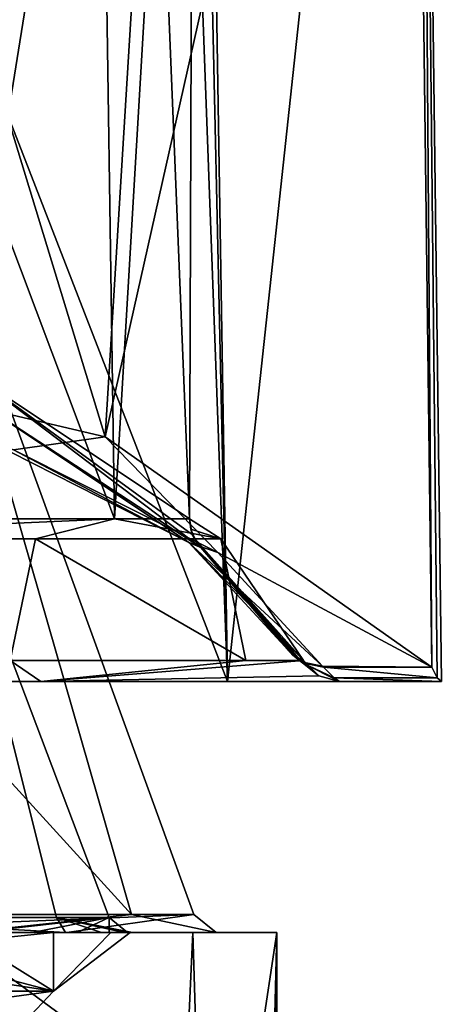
# Model space of a CAD drawing. Header units: millimetres. Extents: x -106 to 198, y -388 to 267.
# Tile 193 of 256: x 17.43 to 22.46, y 61.64 to 73.4. Entities that reach past the tile are written whole.
import ezdxf

# ---------------------------------------------------------------- set-up
doc = ezdxf.new("R2010")
doc.units = ezdxf.units.MM
doc.header["$LTSCALE"] = 52.148148
for name, color, linetype in [('1', 7, 'CONTINUOUS'), ('178', 7, 'CONTINUOUS'), ('179', 7, 'CONTINUOUS'), ('2', 7, 'CONTINUOUS'), ('282', 7, 'CONTINUOUS'), ('286', 7, 'CONTINUOUS'), ('288', 7, 'CONTINUOUS'), ('289', 7, 'CONTINUOUS'), ('3', 7, 'CONTINUOUS'), ('6427', 7, 'CONTINUOUS'), ('6428', 7, 'CONTINUOUS'), ('6442', 7, 'CONTINUOUS'), ('6443', 7, 'CONTINUOUS'), ('6447', 7, 'CONTINUOUS'), ('6448', 7, 'CONTINUOUS'), ('6508', 7, 'CONTINUOUS'), ('6761', 7, 'CONTINUOUS'), ('6763', 7, 'CONTINUOUS'), ('6765', 7, 'CONTINUOUS'), ('6766', 7, 'CONTINUOUS'), ('6767', 7, 'CONTINUOUS'), ('6768', 7, 'CONTINUOUS'), ('6771', 7, 'CONTINUOUS'), ('6772', 7, 'CONTINUOUS'), ('6773', 7, 'CONTINUOUS')]:
    doc.layers.add(name, color=color, linetype=linetype)

msp = doc.modelspace()

# ---------------------------------------------------------------- linework, layer by layer
at = {"layer": '1', "linetype": 'CONTINUOUS'}
for points in [[(17.992, 62.5, -8.461), (16.585, 62.5, -12.05), (14.21, 62.5, -13.907), (17.992, 62.5, -8.461)], [(17.832, 62.5, 5.794), (15.169, 62.5, 11.02), (17.578, 62.5, 6.604), (17.832, 62.5, 5.794)], [(17.578, 62.5, 6.604), (15.169, 62.5, 11.02), (16.887, 62.5, 8.211), (17.578, 62.5, 6.604)], [(16.585, 62.5, 12.05), (20.5, 62.5), (16.786, 62.5, 10.656), (16.585, 62.5, 12.05)], [(19.497, 62.5, -6.335), (16.585, 62.5, -12.05), (17.992, 62.5, -8.461), (19.497, 62.5, -6.335)], [(16.706, 62.5, -8.512), (17.832, 62.5, -5.794), (17.395, 62.5, -7.072), (16.706, 62.5, -8.512)], [(16.786, 62.5, 10.656), (20.5, 62.5), (19.774, 62.5, -2.074), (16.786, 62.5, 10.656)], [(17.395, 62.5, -7.072), (17.832, 62.5, -5.794), (17.978, 62.5, -5.423), (17.395, 62.5, -7.072)], [(18.116, 62.5, 4.939), (17.832, 62.5, 5.794), (17.578, 62.5, 6.604), (18.116, 62.5, 4.939)], [(18.519, 62.5, 2.934), (17.832, 62.5, 5.794), (18.497, 62.5, 3.232), (18.519, 62.5, 2.934)], [(18.497, 62.5, 3.232), (17.832, 62.5, 5.794), (18.116, 62.5, 4.939), (18.497, 62.5, 3.232)], [(17.832, 62.5, -5.794), (18.519, 62.5, -2.934), (17.978, 62.5, -5.423), (17.832, 62.5, -5.794)], [(17.978, 62.5, -5.423), (18.519, 62.5, -2.934), (18.404, 62.5, -3.726), (17.978, 62.5, -5.423)], [(19.774, 62.5, -2.074), (19.497, 62.5, -6.335), (17.992, 62.5, -8.461), (19.774, 62.5, -2.074)], [(18.404, 62.5, -3.726), (18.519, 62.5, -2.934), (18.671, 62.5, -1.997), (18.404, 62.5, -3.726)], [(18.718, 62.5, 1.497), (18.519, 62.5, 2.934), (18.497, 62.5, 3.232), (18.718, 62.5, 1.497)], [(18.75, 62.5), (18.519, 62.5, 2.934), (18.718, 62.5, 1.497), (18.75, 62.5)], [(18.519, 62.5, -2.934), (18.75, 62.5), (18.671, 62.5, -1.997), (18.519, 62.5, -2.934)], [(18.671, 62.5, -1.997), (18.75, 62.5), (18.776, 62.5, -0.251), (18.671, 62.5, -1.997)], [(18.776, 62.5, -0.251), (18.75, 62.5), (18.718, 62.5, 1.497), (18.776, 62.5, -0.251)], [(20.5, 62.5), (19.497, 62.5, -6.335), (19.774, 62.5, -2.074), (20.5, 62.5)]]:
    msp.add_3dface(points, dxfattribs=at)
at = {"layer": '178', "linetype": 'CONTINUOUS'}
for points in [[(15.169, 62.5, 11.02), (17.832, 62.5, 5.794), (11.021, 61.8, 15.169), (15.169, 62.5, 11.02)], [(11.021, 61.8, 15.169), (17.832, 62.5, 5.794), (17.832, 61.8, 5.794), (11.021, 61.8, 15.169)], [(17.832, 61.8, -5.794), (13.258, 62.5, -13.258), (11.021, 61.8, -15.169), (17.832, 61.8, -5.794)], [(15.169, 62.5, -11.02), (13.258, 62.5, -13.258), (17.832, 61.8, -5.794), (15.169, 62.5, -11.02)], [(16.706, 62.5, -8.512), (15.169, 62.5, -11.02), (17.832, 61.8, -5.794), (16.706, 62.5, -8.512)], [(17.832, 62.5, -5.794), (16.706, 62.5, -8.512), (17.832, 61.8, -5.794), (17.832, 62.5, -5.794)], [(17.832, 62.5, 5.794), (18.519, 62.5, 2.934), (17.832, 61.8, 5.794), (17.832, 62.5, 5.794)], [(18.519, 62.5, 2.934), (18.75, 62.5), (17.832, 61.8, 5.794), (18.519, 62.5, 2.934)], [(18.75, 62.5), (18.519, 62.5, -2.934), (17.832, 61.8, 5.794), (18.75, 62.5)], [(18.519, 62.5, -2.934), (17.832, 62.5, -5.794), (17.832, 61.8, -5.794), (18.519, 62.5, -2.934)], [(17.832, 61.8, 5.794), (18.519, 62.5, -2.934), (17.832, 61.8, -5.794), (17.832, 61.8, 5.794)]]:
    msp.add_3dface(points, dxfattribs=at)
at = {"layer": '179', "linetype": 'CONTINUOUS'}
for points in [[(11.021, 61.8, 15.169), (17.832, 61.8, 5.794), (10.433, 60.8, 14.36), (11.021, 61.8, 15.169)], [(10.433, 60.8, 14.36), (17.832, 61.8, 5.794), (16.881, 60.8, 5.485), (10.433, 60.8, 14.36)], [(17.832, 61.8, -5.794), (11.021, 61.8, -15.169), (16.881, 60.8, -5.485), (17.832, 61.8, -5.794)], [(17.832, 61.8, 5.794), (17.832, 61.8, -5.794), (16.881, 60.8, 5.485), (17.832, 61.8, 5.794)], [(16.881, 60.8, 5.485), (17.832, 61.8, -5.794), (16.881, 60.8, -5.485), (16.881, 60.8, 5.485)]]:
    msp.add_3dface(points, dxfattribs=at)
at = {"layer": '2', "linetype": 'CONTINUOUS'}
for points in [[(11.136, 45, -17.212), (16.585, 62.5, -12.05), (18.699, 45, -8.402), (11.136, 45, -17.212)], [(16.585, 62.5, -12.05), (19.497, 62.5, -6.335), (18.699, 45, -8.402), (16.585, 62.5, -12.05)], [(18.699, 45, -8.402), (19.497, 62.5, -6.335), (20.054, 44.226, -4.252), (18.699, 45, -8.402)], [(19.497, 62.5, -6.335), (20.5, 62.5), (20.054, 44.226, -4.252), (19.497, 62.5, -6.335)], [(20.054, 44.226, -4.252), (20.5, 62.5), (20.076, 44.185, -4.146), (20.054, 44.226, -4.252)], [(20.076, 44.185, -4.146), (20.5, 62.5), (20.5, 41.651), (20.076, 44.185, -4.146)]]:
    msp.add_3dface(points, dxfattribs=at)
at = {"layer": '282', "linetype": 'CONTINUOUS'}
for points in [[(15.95, 72.5, 5.182), (9.857, 72.5, 13.568), (18.765, 62.718, 7.151), (15.95, 72.5, 5.182)], [(18.765, 62.718, 7.151), (9.857, 72.5, 13.568), (11.394, 62.718, 16.536), (18.765, 62.718, 7.151)], [(13.364, 62.718, -14.989), (15.95, 72.5, -5.182), (19.509, 62.718, -4.759), (13.364, 62.718, -14.989)], [(15.95, 72.5, -5.182), (15.95, 72.5, 5.182), (19.509, 62.718, -4.759), (15.95, 72.5, -5.182)], [(19.509, 62.718, -4.759), (15.95, 72.5, 5.182), (18.765, 62.718, 7.151), (19.509, 62.718, -4.759)]]:
    msp.add_3dface(points, dxfattribs=at)
at = {"layer": '286', "linetype": 'CONTINUOUS'}
for points in [[(17.869, 62.681, -5.085), (16.633, 67.61, -5.404), (14.826, 62.681, -11.197), (17.869, 62.681, -5.085)], [(16.631, 62.681, 8.281), (16.633, 67.61, 5.404), (18.499, 62.681, 1.714), (16.631, 62.681, 8.281)], [(16.633, 67.61, 5.404), (16.633, 67.61, -5.404), (18.499, 62.681, 1.714), (16.633, 67.61, 5.404)], [(18.499, 62.681, 1.714), (16.633, 67.61, -5.404), (17.869, 62.681, -5.085), (18.499, 62.681, 1.714)]]:
    msp.add_3dface(points, dxfattribs=at)
at = {"layer": '288', "linetype": 'CONTINUOUS'}
for points in [[(16.786, 62.5, 10.656), (18.765, 62.718, 7.151), (11.394, 62.718, 16.536), (16.786, 62.5, 10.656)], [(14.21, 62.5, -13.907), (13.364, 62.718, -14.989), (19.509, 62.718, -4.759), (14.21, 62.5, -13.907)], [(17.992, 62.5, -8.461), (14.21, 62.5, -13.907), (19.509, 62.718, -4.759), (17.992, 62.5, -8.461)], [(16.786, 62.5, 10.656), (19.774, 62.5, -2.074), (18.765, 62.718, 7.151), (16.786, 62.5, 10.656)], [(19.774, 62.5, -2.074), (17.992, 62.5, -8.461), (19.509, 62.718, -4.759), (19.774, 62.5, -2.074)], [(19.774, 62.5, -2.074), (19.509, 62.718, -4.759), (18.765, 62.718, 7.151), (19.774, 62.5, -2.074)]]:
    msp.add_3dface(points, dxfattribs=at)
at = {"layer": '289', "linetype": 'CONTINUOUS'}
for points in [[(17.395, 62.5, -7.072), (17.978, 62.5, -5.423), (14.826, 62.681, -11.197), (17.395, 62.5, -7.072)], [(17.978, 62.5, -5.423), (17.869, 62.681, -5.085), (14.826, 62.681, -11.197), (17.978, 62.5, -5.423)], [(16.887, 62.5, 8.211), (16.631, 62.681, 8.281), (18.499, 62.681, 1.714), (16.887, 62.5, 8.211)], [(17.578, 62.5, 6.604), (16.887, 62.5, 8.211), (18.499, 62.681, 1.714), (17.578, 62.5, 6.604)], [(18.116, 62.5, 4.939), (17.578, 62.5, 6.604), (18.499, 62.681, 1.714), (18.116, 62.5, 4.939)], [(17.978, 62.5, -5.423), (18.404, 62.5, -3.726), (17.869, 62.681, -5.085), (17.978, 62.5, -5.423)], [(18.404, 62.5, -3.726), (18.671, 62.5, -1.997), (17.869, 62.681, -5.085), (18.404, 62.5, -3.726)], [(18.671, 62.5, -1.997), (18.776, 62.5, -0.251), (17.869, 62.681, -5.085), (18.671, 62.5, -1.997)], [(18.776, 62.5, -0.251), (18.718, 62.5, 1.497), (17.869, 62.681, -5.085), (18.776, 62.5, -0.251)], [(18.718, 62.5, 1.497), (18.499, 62.681, 1.714), (17.869, 62.681, -5.085), (18.718, 62.5, 1.497)], [(18.497, 62.5, 3.232), (18.116, 62.5, 4.939), (18.499, 62.681, 1.714), (18.497, 62.5, 3.232)], [(18.718, 62.5, 1.497), (18.497, 62.5, 3.232), (18.499, 62.681, 1.714), (18.718, 62.5, 1.497)]]:
    msp.add_3dface(points, dxfattribs=at)
at = {"layer": '3', "linetype": 'CONTINUOUS'}
for points in [[(17.582, 60.534, 10.541), (16.585, 62.5, 12.05), (12.995, 61.044, 15.855), (17.582, 60.534, 10.541)], [(20.5, 62.5), (16.585, 62.5, 12.05), (20.11, 59.905, 3.979), (20.5, 62.5)], [(20.11, 59.905, 3.979), (16.585, 62.5, 12.05), (17.582, 60.534, 10.541), (20.11, 59.905, 3.979)], [(20.5, 41.651), (20.5, 62.5), (20.11, 59.905, 3.979), (20.5, 41.651)]]:
    msp.add_3dface(points, dxfattribs=at)
at = {"layer": '6427', "linetype": 'CONTINUOUS'}
for points in [[(12.941, 65.5, 16.904), (17.681, 65.5, 11.857), (11.628, 65.5, 19.263), (12.941, 65.5, 16.904)], [(11.628, 65.5, 19.263), (17.681, 65.5, 11.857), (19.909, 65.5, 10.482), (11.628, 65.5, 19.263)], [(17.681, 65.5, 11.857), (21.248, 65.5, -1.315), (19.909, 65.5, 10.482), (17.681, 65.5, 11.857)], [(19.909, 65.5, 10.482), (21.248, 65.5, -1.315), (22.462, 65.5, -1.315), (19.909, 65.5, 10.482)]]:
    msp.add_3dface(points, dxfattribs=at)
at = {"layer": '6428', "linetype": 'CONTINUOUS'}
for points in [[(19.533, 88.859, 11.168), (19.544, 81.971, 11.149), (19.909, 65.5, 10.482), (19.533, 88.859, 11.168)], [(19.533, 88.859, 11.168), (19.909, 65.5, 10.482), (22.194, 86.697, 3.7), (19.533, 88.859, 11.168)], [(19.909, 65.5, 10.482), (22.462, 65.5, -1.315), (22.194, 86.697, 3.7), (19.909, 65.5, 10.482)], [(22.109, 84.736, -4.177), (22.194, 86.697, 3.7), (22.348, 65.67, -2.61), (22.109, 84.736, -4.177)], [(22.194, 86.697, 3.7), (22.462, 65.5, -1.315), (22.414, 65.543, -1.967), (22.194, 86.697, 3.7)], [(22.348, 65.67, -2.61), (22.194, 86.697, 3.7), (22.414, 65.543, -1.967), (22.348, 65.67, -2.61)], [(19.352, 83.151, -11.479), (22.109, 84.736, -4.177), (18.449, 68.422, -12.879), (19.352, 83.151, -11.479)], [(18.449, 68.422, -12.879), (22.109, 84.736, -4.177), (22.348, 65.67, -2.61), (18.449, 68.422, -12.879)], [(14.308, 82.006, -17.365), (19.352, 83.151, -11.479), (18.449, 68.422, -12.879), (14.308, 82.006, -17.365)], [(10.327, 70.327, -19.99), (14.308, 82.006, -17.365), (18.449, 68.422, -12.879), (10.327, 70.327, -19.99)], [(19.555, 75.097, 11.13), (19.909, 65.5, 10.482), (19.544, 81.971, 11.149), (19.555, 75.097, 11.13)], [(16.265, 74.894, 15.546), (19.909, 65.5, 10.482), (19.555, 75.097, 11.13), (16.265, 74.894, 15.546)], [(11.628, 65.5, 19.263), (19.909, 65.5, 10.482), (16.265, 74.894, 15.546), (11.628, 65.5, 19.263)]]:
    msp.add_3dface(points, dxfattribs=at)
at = {"layer": '6442', "linetype": 'CONTINUOUS'}
for points in [[(10.327, 70.327, -19.99), (18.449, 68.422, -12.879), (17.357, 68.268, -12.302), (10.327, 70.327, -19.99)], [(17.357, 68.268, -12.302), (18.449, 68.422, -12.879), (19.793, 67.039, -7.716), (17.357, 68.268, -12.302)], [(18.449, 68.422, -12.879), (22.348, 65.67, -2.61), (19.793, 67.039, -7.716), (18.449, 68.422, -12.879)], [(19.793, 67.039, -7.716), (22.348, 65.67, -2.61), (21.042, 65.682, -2.654), (19.793, 67.039, -7.716)], [(21.042, 65.682, -2.654), (22.348, 65.67, -2.61), (21.048, 65.676, -2.632), (21.042, 65.682, -2.654)], [(21.048, 65.676, -2.632), (22.348, 65.67, -2.61), (21.055, 65.67, -2.61), (21.048, 65.676, -2.632)]]:
    msp.add_3dface(points, dxfattribs=at)
at = {"layer": '6443', "linetype": 'CONTINUOUS'}
for points in [[(11.04, 87.447, 15.983), (18.297, 85.09, 6.706), (18.563, 67.441, 7.306), (11.04, 87.447, 15.983)], [(11.23, 67.441, 16.488), (11.04, 87.447, 15.983), (18.563, 67.441, 7.306), (11.23, 67.441, 16.488)], [(18.297, 85.09, 6.706), (19.51, 83.587, 0.794), (18.563, 67.441, 7.306), (18.297, 85.09, 6.706)], [(18.563, 67.441, 7.306), (19.51, 83.587, 0.794), (19.455, 67.441, -4.412), (18.563, 67.441, 7.306)], [(19.51, 83.587, 0.794), (18.859, 82.06, -5.213), (19.455, 67.441, -4.412), (19.51, 83.587, 0.794)], [(18.859, 82.06, -5.213), (12.476, 79.53, -15.159), (16.797, 69.215, -10.676), (18.859, 82.06, -5.213)], [(19.455, 67.441, -4.412), (18.859, 82.06, -5.213), (16.797, 69.215, -10.676), (19.455, 67.441, -4.412)]]:
    msp.add_3dface(points, dxfattribs=at)
at = {"layer": '6447', "linetype": 'CONTINUOUS'}
for points in [[(13.161, 67.204, 15.081), (17.618, 67.204, 9.5), (17.316, 65.75, 11.624), (13.161, 67.204, 15.081)], [(17.316, 65.75, 11.624), (17.618, 67.204, 9.5), (20.129, 65.75, 5.456), (17.316, 65.75, 11.624)], [(17.618, 67.204, 9.5), (19.832, 67.204, 2.709), (20.129, 65.75, 5.456), (17.618, 67.204, 9.5)], [(19.832, 67.204, 2.709), (19.52, 67.204, -4.427), (20.816, 65.75, -1.289), (19.832, 67.204, 2.709)], [(20.816, 65.75, -1.289), (19.52, 67.204, -4.427), (20.751, 65.788, -1.858), (20.816, 65.75, -1.289)], [(20.751, 65.788, -1.858), (19.52, 67.204, -4.427), (20.084, 66.571, -3.469), (20.751, 65.788, -1.858)], [(20.129, 65.75, 5.456), (19.832, 67.204, 2.709), (20.816, 65.75, -1.289), (20.129, 65.75, 5.456)], [(20.625, 65.903, -2.429), (20.751, 65.788, -1.858), (20.084, 66.571, -3.469), (20.625, 65.903, -2.429)], [(20.618, 65.909, -2.452), (20.625, 65.903, -2.429), (20.084, 66.571, -3.469), (20.618, 65.909, -2.452)], [(20.612, 65.916, -2.474), (20.618, 65.909, -2.452), (20.084, 66.571, -3.469), (20.612, 65.916, -2.474)]]:
    msp.add_3dface(points, dxfattribs=at)
at = {"layer": '6448', "linetype": 'CONTINUOUS'}
for points in [[(19.448, 67.16, -7.559), (19.592, 67.099, -4.538), (16.905, 68.855, -10.836), (19.448, 67.16, -7.559)], [(17.046, 68.377, -12.057), (19.448, 67.16, -7.559), (16.905, 68.855, -10.836), (17.046, 68.377, -12.057)], [(20.69, 65.814, -2.578), (19.592, 67.099, -4.538), (19.448, 67.16, -7.559), (20.69, 65.814, -2.578)]]:
    msp.add_3dface(points, dxfattribs=at)
at = {"layer": '6508', "linetype": 'CONTINUOUS'}
for points in [[(22.348, 65.67, -2.61), (22.414, 65.543, -1.967), (21.055, 65.67, -2.61), (22.348, 65.67, -2.61)], [(21.055, 65.67, -2.61), (22.414, 65.543, -1.967), (21.182, 65.542, -1.962), (21.055, 65.67, -2.61)], [(22.414, 65.543, -1.967), (22.462, 65.5, -1.315), (21.182, 65.542, -1.962), (22.414, 65.543, -1.967)], [(22.462, 65.5, -1.315), (21.248, 65.5, -1.315), (21.182, 65.542, -1.962), (22.462, 65.5, -1.315)]]:
    msp.add_3dface(points, dxfattribs=at)
at = {"layer": '6761', "linetype": 'CONTINUOUS'}
for points in [[(11.23, 67.441, 16.488), (18.563, 67.441, 7.306), (13.161, 67.204, 15.081), (11.23, 67.441, 16.488)], [(18.563, 67.441, 7.306), (17.618, 67.204, 9.5), (13.161, 67.204, 15.081), (18.563, 67.441, 7.306)], [(18.563, 67.441, 7.306), (19.832, 67.204, 2.709), (17.618, 67.204, 9.5), (18.563, 67.441, 7.306)], [(18.563, 67.441, 7.306), (19.455, 67.441, -4.412), (19.832, 67.204, 2.709), (18.563, 67.441, 7.306)], [(19.832, 67.204, 2.709), (19.455, 67.441, -4.412), (19.473, 67.319, -4.416), (19.832, 67.204, 2.709)], [(19.52, 67.204, -4.427), (19.832, 67.204, 2.709), (19.473, 67.319, -4.416), (19.52, 67.204, -4.427)]]:
    msp.add_3dface(points, dxfattribs=at)
at = {"layer": '6763', "linetype": 'CONTINUOUS'}
for points in [[(19.455, 67.441, -4.412), (16.797, 69.215, -10.676), (19.487, 67.254, -4.471), (19.455, 67.441, -4.412)], [(19.592, 67.099, -4.538), (16.797, 69.215, -10.676), (16.905, 68.855, -10.836), (19.592, 67.099, -4.538)], [(16.797, 69.215, -10.676), (19.592, 67.099, -4.538), (19.487, 67.254, -4.471), (16.797, 69.215, -10.676)]]:
    msp.add_3dface(points, dxfattribs=at)
at = {"layer": '6765', "linetype": 'CONTINUOUS'}
for points in [[(17.357, 68.268, -12.302), (19.448, 67.16, -7.559), (17.046, 68.377, -12.057), (17.357, 68.268, -12.302)], [(17.357, 68.268, -12.302), (19.793, 67.039, -7.716), (19.448, 67.16, -7.559), (17.357, 68.268, -12.302)], [(19.793, 67.039, -7.716), (21.042, 65.682, -2.654), (19.448, 67.16, -7.559), (19.793, 67.039, -7.716)], [(19.448, 67.16, -7.559), (21.042, 65.682, -2.654), (20.851, 65.714, -2.624), (19.448, 67.16, -7.559)], [(20.69, 65.814, -2.578), (19.448, 67.16, -7.559), (20.851, 65.714, -2.624), (20.69, 65.814, -2.578)]]:
    msp.add_3dface(points, dxfattribs=at)
at = {"layer": '6766', "linetype": 'CONTINUOUS'}
for points in [[(20.751, 65.788, -1.858), (20.625, 65.903, -2.429), (20.803, 65.724, -2.526), (20.751, 65.788, -1.858)], [(20.816, 65.75, -1.289), (20.751, 65.788, -1.858), (20.803, 65.724, -2.526), (20.816, 65.75, -1.289)], [(20.998, 65.567, -1.3), (20.816, 65.75, -1.289), (20.803, 65.724, -2.526), (20.998, 65.567, -1.3)], [(21.182, 65.542, -1.962), (21.248, 65.5, -1.315), (20.803, 65.724, -2.526), (21.182, 65.542, -1.962)], [(21.248, 65.5, -1.315), (20.998, 65.567, -1.3), (20.803, 65.724, -2.526), (21.248, 65.5, -1.315)], [(21.055, 65.67, -2.61), (21.182, 65.542, -1.962), (20.803, 65.724, -2.526), (21.055, 65.67, -2.61)]]:
    msp.add_3dface(points, dxfattribs=at)
at = {"layer": '6767', "linetype": 'CONTINUOUS'}
for points in [[(20.618, 65.909, -2.452), (20.612, 65.916, -2.474), (20.79, 65.736, -2.572), (20.618, 65.909, -2.452)], [(20.625, 65.903, -2.429), (20.618, 65.909, -2.452), (20.79, 65.736, -2.572), (20.625, 65.903, -2.429)], [(20.803, 65.724, -2.526), (20.625, 65.903, -2.429), (20.79, 65.736, -2.572), (20.803, 65.724, -2.526)], [(21.042, 65.682, -2.654), (21.048, 65.676, -2.632), (20.79, 65.736, -2.572), (21.042, 65.682, -2.654)], [(21.048, 65.676, -2.632), (21.055, 65.67, -2.61), (20.79, 65.736, -2.572), (21.048, 65.676, -2.632)], [(21.055, 65.67, -2.61), (20.803, 65.724, -2.526), (20.79, 65.736, -2.572), (21.055, 65.67, -2.61)]]:
    msp.add_3dface(points, dxfattribs=at)
at = {"layer": '6768', "linetype": 'CONTINUOUS'}
for points in [[(17.681, 65.5, 11.857), (12.941, 65.5, 16.904), (17.316, 65.75, 11.624), (17.681, 65.5, 11.857)], [(17.681, 65.5, 11.857), (17.316, 65.75, 11.624), (20.129, 65.75, 5.456), (17.681, 65.5, 11.857)], [(17.681, 65.5, 11.857), (20.129, 65.75, 5.456), (20.816, 65.75, -1.289), (17.681, 65.5, 11.857)], [(17.681, 65.5, 11.857), (20.816, 65.75, -1.289), (20.998, 65.567, -1.3), (17.681, 65.5, 11.857)], [(21.248, 65.5, -1.315), (17.681, 65.5, 11.857), (20.998, 65.567, -1.3), (21.248, 65.5, -1.315)]]:
    msp.add_3dface(points, dxfattribs=at)
at = {"layer": '6771', "linetype": 'CONTINUOUS'}
for points in [[(19.473, 67.319, -4.416), (19.455, 67.441, -4.412), (19.487, 67.254, -4.471), (19.473, 67.319, -4.416)], [(19.52, 67.204, -4.427), (19.473, 67.319, -4.416), (19.487, 67.254, -4.471), (19.52, 67.204, -4.427)], [(19.52, 67.204, -4.427), (19.487, 67.254, -4.471), (19.55, 67.147, -4.482), (19.52, 67.204, -4.427)], [(19.487, 67.254, -4.471), (19.592, 67.099, -4.538), (19.55, 67.147, -4.482), (19.487, 67.254, -4.471)]]:
    msp.add_3dface(points, dxfattribs=at)
at = {"layer": '6772', "linetype": 'CONTINUOUS'}
for points in [[(20.084, 66.571, -3.469), (19.52, 67.204, -4.427), (19.55, 67.147, -4.482), (20.084, 66.571, -3.469)], [(20.612, 65.916, -2.474), (20.084, 66.571, -3.469), (19.55, 67.147, -4.482), (20.612, 65.916, -2.474)], [(20.612, 65.916, -2.474), (19.55, 67.147, -4.482), (20.646, 65.861, -2.526), (20.612, 65.916, -2.474)], [(19.592, 67.099, -4.538), (20.69, 65.814, -2.578), (19.55, 67.147, -4.482), (19.592, 67.099, -4.538)], [(19.55, 67.147, -4.482), (20.69, 65.814, -2.578), (20.646, 65.861, -2.526), (19.55, 67.147, -4.482)]]:
    msp.add_3dface(points, dxfattribs=at)
at = {"layer": '6773', "linetype": 'CONTINUOUS'}
for points in [[(20.79, 65.736, -2.572), (20.612, 65.916, -2.474), (20.646, 65.861, -2.526), (20.79, 65.736, -2.572)], [(20.69, 65.814, -2.578), (20.79, 65.736, -2.572), (20.646, 65.861, -2.526), (20.69, 65.814, -2.578)], [(20.69, 65.814, -2.578), (20.851, 65.714, -2.624), (20.79, 65.736, -2.572), (20.69, 65.814, -2.578)], [(20.851, 65.714, -2.624), (21.042, 65.682, -2.654), (20.79, 65.736, -2.572), (20.851, 65.714, -2.624)]]:
    msp.add_3dface(points, dxfattribs=at)

doc.saveas('drawing.dxf')
